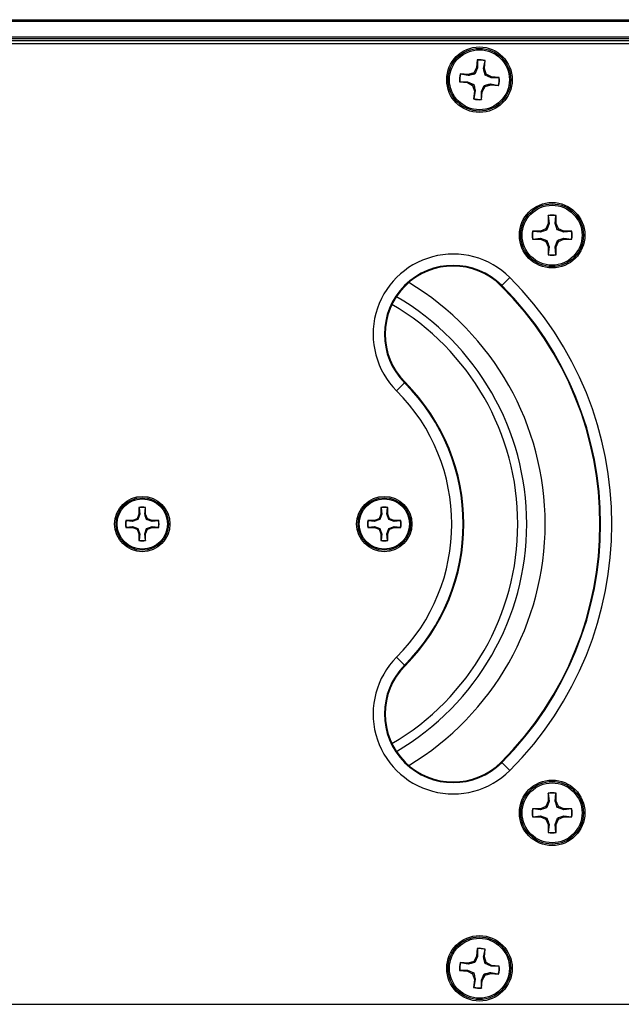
# Model space of a CAD drawing. Header units: inches. Extents: x 0.3 to 33.8, y 0.2 to 21.7.
# Tile 30 of 90: x 12.045 to 12.358, y 9.697 to 10.209. Entities that reach past the tile are written whole.
import ezdxf

# ---------------------------------------------------------------- set-up
doc = ezdxf.new("R2010")
doc.units = ezdxf.units.IN
doc.header["$MEASUREMENT"] = 0
doc.layers.add('BORDERS', color=7, linetype='Continuous')
doc.styles.add('SLDTEXTSTYLE0', font='TXT', dxfattribs={"width": 0.75})
doc.dimstyles.new('SLDDIMSTYLE0', dxfattribs={"dimtxt": 0.1377952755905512, "dimasz": 0.14, "dimexe": 0, "dimexo": 0.0625, "dimgap": 0.0344488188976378, "dimtad": 1, "dimdec": 3, "dimlfac": 10, "dimrnd": 1e-09, "dimzin": 4, "dimdsep": 46, "dimtxsty": 'SLDTEXTSTYLE0', "dimblk1": 'CLOSED', "dimblk2": 'CLOSED', "dimsah": 1, "dimcen": 0.09, "dimadec": 0, "dimazin": 1, "dimtfac": 1, "dimtdec": 3, "dimtofl": 0, "dimtmove": 0, "dimatfit": 3, "dimldrblk": 'CLOSED', "dimfxl": 0, "dimfrac": 2, "dimtolj": 1, "dimtzin": 12, "dimarcsym": 0})

# ---------------------------------------------------------------- blocks, each defined once
blk = doc.blocks.new('_Closed')
at = {"color": 0, "linetype": 'ByBlock', "lineweight": -2}
for p, q in [((-1, 0.166667), (0, 0)), ((-1, 0.166667), (-1, -0.166667)), ((0, 0), (-1, -0.166667)), ((0, 0), (-1, 0))]:
    blk.add_line(p, q, dxfattribs=at)
blk = doc.blocks.new('_D_1')
at = {"layer": 'BORDERS'}
for p, q in [((11.70705901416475, 9.657362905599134), (11.70705901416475, 9.117800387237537)), ((13.32205901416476, 9.654237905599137), (13.32205901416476, 9.117800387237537)), ((12.31489577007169, 9.582087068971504), (12.27291127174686, 9.582087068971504)), ((12.27291127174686, 9.582087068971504), (12.27291127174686, 9.3633370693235)), ((12.77306508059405, 9.5820870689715), (12.81504957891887, 9.5820870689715)), ((12.81504957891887, 9.5820870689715), (12.81504957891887, 9.363337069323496)), ((12.27291127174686, 9.3633370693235), (12.31489577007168, 9.3633370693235)), ((12.81504957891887, 9.363337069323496), (12.77306508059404, 9.363337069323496)), ((13.32205901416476, 9.157170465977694), (11.70705901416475, 9.157170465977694))]:
    blk.add_line(p, q, dxfattribs=at)
at = {"layer": 'BORDERS', "xscale": 0.14, "yscale": 0.14, "rotation": 180.0000000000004}
blk.add_blockref('_Closed', (11.70705901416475, 9.157170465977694, 0.1940375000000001), dxfattribs=at)
at = {"layer": 'BORDERS', "xscale": 0.14, "yscale": 0.14}
blk.add_blockref('_Closed', (13.32205901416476, 9.157170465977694, 0.1940375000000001), dxfattribs=at)
at = {"layer": 'BORDERS', "char_height": 0.1377952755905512, "attachment_point": 1, "style": 'SLDTEXTSTYLE0'}
for s, insert in [('410.2', (12.31489577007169, 9.540964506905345)), ('16.150', (12.26398804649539, 9.334797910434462))]:
    blk.add_mtext(s, dxfattribs=dict(at, insert=insert))

msp = doc.modelspace()

# ---------------------------------------------------------------- linework, layer by layer
at = {"color": 7, "linetype": 'Continuous', "lineweight": 25}
for p, q in [((3.732059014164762, 10.20923298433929), (13.31205901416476, 10.20923298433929)), ((13.31205901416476, 10.2082329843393), (3.732059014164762, 10.2082329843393)), ((3.732059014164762, 10.20023298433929), (13.31205901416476, 10.20023298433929)), ((13.31205901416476, 10.19923298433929), (3.732059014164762, 10.19923298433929)), ((13.31205901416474, 10.19823298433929), (3.732059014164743, 10.19823298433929)), ((13.30562440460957, 10.19673298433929), (11.71349362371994, 10.19673298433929)), ((12.28305520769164, 10.18428397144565), (12.28160750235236, 10.18153880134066)), ((12.28352324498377, 10.18414483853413), (12.28210609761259, 10.18093812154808)), ((12.28343015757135, 10.18832153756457), (12.28305520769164, 10.18428397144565)), ((12.28352324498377, 10.18414483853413), (12.28305520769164, 10.18428397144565)), ((12.2834932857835, 10.18817304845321), (12.28343015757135, 10.18832153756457)), ((12.2834932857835, 10.18817304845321), (12.28352324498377, 10.18414483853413)), ((12.28671173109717, 10.18384873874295), (12.28748294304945, 10.18780254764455)), ((12.28671173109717, 10.18384873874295), (12.28719738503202, 10.18389930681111)), ((12.28719738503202, 10.18389930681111), (12.28757233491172, 10.18793687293)), ((12.28811483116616, 10.18093449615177), (12.28719738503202, 10.18389930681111)), ((12.28748294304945, 10.18780254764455), (12.28757233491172, 10.18793687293)), ((12.27864269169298, 10.18062135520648), (12.27460512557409, 10.18099630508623)), ((12.27473945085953, 10.18090691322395), (12.27460512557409, 10.18099630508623)), ((12.27869325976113, 10.18013570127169), (12.27473945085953, 10.18090691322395)), ((12.28160750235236, 10.18153880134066), (12.27864269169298, 10.18062135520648)), ((12.27869325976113, 10.18013570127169), (12.27864269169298, 10.18062135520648)), ((12.28210609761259, 10.18093812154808), (12.28160750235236, 10.18153880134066)), ((12.28751415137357, 10.18043590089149), (12.28811483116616, 10.18093449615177)), ((12.2907208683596, 10.17901875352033), (12.28751415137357, 10.18043590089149)), ((12.29086000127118, 10.17948679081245), (12.28811483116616, 10.18093449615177)), ((12.2907208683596, 10.17901875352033), (12.29086000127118, 10.17948679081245)), ((12.29474907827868, 10.1790487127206), (12.2907208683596, 10.17901875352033)), ((12.29489756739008, 10.17911184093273), (12.29086000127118, 10.17948679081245)), ((12.29474907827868, 10.1790487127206), (12.29489756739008, 10.17911184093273)), ((12.27436895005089, 10.17691725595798), (12.27422046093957, 10.17685412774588)), ((12.27422046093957, 10.17685412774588), (12.27825802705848, 10.17647917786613)), ((12.27436895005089, 10.17691725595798), (12.27839715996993, 10.17694721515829)), ((12.27839715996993, 10.17694721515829), (12.27825802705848, 10.17647917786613)), ((12.27825802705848, 10.17647917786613), (12.28100319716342, 10.17503147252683)), ((12.27839715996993, 10.17694721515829), (12.28160387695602, 10.17553006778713)), ((12.28160387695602, 10.17553006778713), (12.28100319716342, 10.17503147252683)), ((12.28100319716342, 10.17503147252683), (12.28192064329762, 10.1720666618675)), ((12.28559478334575, 10.17182113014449), (12.28701193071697, 10.17502784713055)), ((12.28606282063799, 10.17168199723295), (12.28751052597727, 10.17442716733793)), ((12.28701193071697, 10.17502784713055), (12.28751052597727, 10.17442716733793)), ((12.28751052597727, 10.17442716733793), (12.29047533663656, 10.17534461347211)), ((12.29042476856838, 10.17583026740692), (12.29047533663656, 10.17534461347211)), ((12.29042476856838, 10.17583026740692), (12.29437857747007, 10.17505905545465)), ((12.29047533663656, 10.17534461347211), (12.29451290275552, 10.17496966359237)), ((12.29437857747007, 10.17505905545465), (12.29451290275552, 10.17496966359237)), ((12.28192064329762, 10.1720666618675), (12.2815456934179, 10.16802909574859)), ((12.28163508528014, 10.16816342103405), (12.2815456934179, 10.16802909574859)), ((12.28240629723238, 10.1721172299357), (12.28163508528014, 10.16816342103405)), ((12.28240629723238, 10.1721172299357), (12.28192064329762, 10.1720666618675)), ((12.28559478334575, 10.17182113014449), (12.28606282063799, 10.17168199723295)), ((12.28562474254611, 10.16779292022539), (12.28559478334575, 10.17182113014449)), ((12.28568787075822, 10.16764443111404), (12.28606282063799, 10.17168199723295)), ((12.28562474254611, 10.16779292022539), (12.28568787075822, 10.16764443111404)), ((12.32030880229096, 10.10725264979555), (12.32030880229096, 10.10319771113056)), ((12.3203853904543, 10.10711063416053), (12.32030880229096, 10.10725264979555)), ((12.3203853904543, 10.10711063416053), (12.32078769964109, 10.10310245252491)), ((12.32398990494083, 10.10310245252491), (12.32439221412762, 10.10711063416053)), ((12.32439221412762, 10.10711063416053), (12.32446880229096, 10.10725264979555)), ((12.32446880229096, 10.10319771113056), (12.32446880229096, 10.10725264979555)), ((12.32030880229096, 10.10319771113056), (12.31912113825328, 10.10033043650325)), ((12.32078769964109, 10.10310245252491), (12.31967314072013, 10.0997784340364)), ((12.32078769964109, 10.10310245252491), (12.32030880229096, 10.10319771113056)), ((12.32398990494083, 10.10310245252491), (12.32446880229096, 10.10319771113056)), ((12.32565646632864, 10.10033043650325), (12.32446880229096, 10.10319771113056)), ((12.31625386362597, 10.09914277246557), (12.31219892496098, 10.09914277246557)), ((12.31234094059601, 10.09906618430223), (12.31219892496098, 10.09914277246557)), ((12.31634912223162, 10.09866387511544), (12.31234094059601, 10.09906618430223)), ((12.31912113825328, 10.10033043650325), (12.31625386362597, 10.09914277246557)), ((12.31634912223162, 10.09866387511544), (12.31625386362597, 10.09914277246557)), ((12.31967314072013, 10.0997784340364), (12.31912113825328, 10.10033043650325)), ((12.32510446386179, 10.0997784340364), (12.32565646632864, 10.10033043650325)), ((12.3284284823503, 10.09866387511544), (12.32510446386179, 10.0997784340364)), ((12.32852374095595, 10.09914277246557), (12.32565646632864, 10.10033043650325)), ((12.3284284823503, 10.09866387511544), (12.32852374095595, 10.09914277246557)), ((12.33243666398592, 10.09906618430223), (12.3284284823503, 10.09866387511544)), ((12.33257867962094, 10.09914277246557), (12.32852374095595, 10.09914277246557)), ((12.33243666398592, 10.09906618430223), (12.33257867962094, 10.09914277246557)), ((12.31234094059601, 10.09505936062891), (12.31219892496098, 10.09498277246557)), ((12.31219892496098, 10.09498277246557), (12.31625386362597, 10.09498277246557)), ((12.31234094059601, 10.09505936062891), (12.31634912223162, 10.0954616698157)), ((12.31634912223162, 10.0954616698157), (12.31625386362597, 10.09498277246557)), ((12.31625386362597, 10.09498277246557), (12.31912113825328, 10.09379510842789)), ((12.31634912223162, 10.0954616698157), (12.31967314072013, 10.09434711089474)), ((12.31967314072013, 10.09434711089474), (12.31912113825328, 10.09379510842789)), ((12.31912113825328, 10.09379510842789), (12.32030880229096, 10.09092783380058)), ((12.32398990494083, 10.09102309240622), (12.32510446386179, 10.09434711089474)), ((12.32446880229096, 10.09092783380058), (12.32565646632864, 10.09379510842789)), ((12.32510446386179, 10.09434711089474), (12.32565646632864, 10.09379510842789)), ((12.32565646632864, 10.09379510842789), (12.32852374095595, 10.09498277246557)), ((12.3284284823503, 10.0954616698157), (12.32852374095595, 10.09498277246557)), ((12.3284284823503, 10.0954616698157), (12.33243666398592, 10.09505936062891)), ((12.32852374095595, 10.09498277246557), (12.33257867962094, 10.09498277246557)), ((12.33243666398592, 10.09505936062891), (12.33257867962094, 10.09498277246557)), ((12.32078769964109, 10.09102309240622), (12.32030880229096, 10.09092783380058)), ((12.32030880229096, 10.09092783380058), (12.32030880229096, 10.08687289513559)), ((12.3203853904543, 10.08701491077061), (12.32030880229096, 10.08687289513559)), ((12.32078769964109, 10.09102309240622), (12.3203853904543, 10.08701491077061)), ((12.32398990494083, 10.09102309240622), (12.32446880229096, 10.09092783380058)), ((12.32439221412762, 10.08701491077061), (12.32398990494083, 10.09102309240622)), ((12.32439221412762, 10.08701491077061), (12.32446880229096, 10.08687289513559)), ((12.32446880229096, 10.08687289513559), (12.32446880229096, 10.09092783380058)), ((12.29594189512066, 10.07061586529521), (12.29618837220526, 10.07086234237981)), ((12.30034830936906, 10.07502227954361), (12.29618837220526, 10.07086234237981)), ((12.24558548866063, 10.02025945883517), (12.24142555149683, 10.01609952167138)), ((12.24583196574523, 10.02050593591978), (12.24558548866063, 10.02025945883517)), ((12.10732022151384, 9.955289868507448), (12.10732022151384, 9.951884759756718)), ((12.10738453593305, 9.955170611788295), (12.10732022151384, 9.955289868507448)), ((12.10738453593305, 9.955170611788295), (12.10772237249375, 9.951804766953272)), ((12.11041140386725, 9.951804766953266), (12.11074924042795, 9.955170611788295)), ((12.11074924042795, 9.955170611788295), (12.11081355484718, 9.955289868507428)), ((12.11081355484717, 9.951884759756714), (12.11081355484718, 9.955289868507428)), ((12.23330447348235, 9.955289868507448), (12.23330447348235, 9.951884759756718)), ((12.23336878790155, 9.955170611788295), (12.23330447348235, 9.955289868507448)), ((12.23336878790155, 9.955170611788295), (12.23370662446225, 9.951804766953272)), ((12.23639565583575, 9.951804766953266), (12.23673349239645, 9.955170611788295)), ((12.23673349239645, 9.955170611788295), (12.23679780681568, 9.955289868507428)), ((12.23679780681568, 9.951884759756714), (12.23679780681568, 9.955289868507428)), ((12.10391511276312, 9.948479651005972), (12.10051000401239, 9.948479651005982)), ((12.10062926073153, 9.948415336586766), (12.10051000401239, 9.948479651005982)), ((12.10399510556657, 9.948077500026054), (12.10062926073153, 9.948415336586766)), ((12.10632288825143, 9.949476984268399), (12.10391511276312, 9.948479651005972)), ((12.10399510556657, 9.948077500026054), (12.10391511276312, 9.948479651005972)), ((12.10732022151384, 9.951884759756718), (12.10632288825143, 9.949476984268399)), ((12.10678642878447, 9.949013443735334), (12.10632288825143, 9.949476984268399)), ((12.10772237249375, 9.951804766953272), (12.10678642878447, 9.949013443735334)), ((12.10772237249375, 9.951804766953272), (12.10732022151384, 9.951884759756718)), ((12.11041140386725, 9.951804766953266), (12.11081355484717, 9.951884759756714)), ((12.11181088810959, 9.949476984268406), (12.11081355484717, 9.951884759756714)), ((12.1113473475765, 9.949013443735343), (12.11181088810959, 9.949476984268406)), ((12.11413867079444, 9.948077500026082), (12.1113473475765, 9.949013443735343)), ((12.1142186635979, 9.948479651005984), (12.11181088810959, 9.949476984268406)), ((12.11413867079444, 9.948077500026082), (12.1142186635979, 9.948479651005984)), ((12.11750451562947, 9.948415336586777), (12.11413867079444, 9.948077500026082)), ((12.11762377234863, 9.948479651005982), (12.1142186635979, 9.948479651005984)), ((12.11750451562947, 9.948415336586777), (12.11762377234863, 9.948479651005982)), ((12.22989936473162, 9.948479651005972), (12.22649425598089, 9.948479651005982)), ((12.22661351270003, 9.948415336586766), (12.22649425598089, 9.948479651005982)), ((12.22997935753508, 9.948077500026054), (12.22661351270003, 9.948415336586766)), ((12.23230714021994, 9.949476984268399), (12.22989936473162, 9.948479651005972)), ((12.22997935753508, 9.948077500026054), (12.22989936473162, 9.948479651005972)), ((12.23330447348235, 9.951884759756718), (12.23230714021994, 9.949476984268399)), ((12.23277068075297, 9.949013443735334), (12.23230714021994, 9.949476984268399)), ((12.23370662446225, 9.951804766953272), (12.23277068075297, 9.949013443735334)), ((12.23370662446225, 9.951804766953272), (12.23330447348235, 9.951884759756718)), ((12.23639565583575, 9.951804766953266), (12.23679780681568, 9.951884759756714)), ((12.23779514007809, 9.949476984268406), (12.23679780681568, 9.951884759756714)), ((12.237331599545, 9.949013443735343), (12.23779514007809, 9.949476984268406)), ((12.24012292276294, 9.948077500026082), (12.237331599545, 9.949013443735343)), ((12.24020291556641, 9.948479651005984), (12.23779514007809, 9.949476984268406)), ((12.24012292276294, 9.948077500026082), (12.24020291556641, 9.948479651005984)), ((12.24348876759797, 9.948415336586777), (12.24012292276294, 9.948077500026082)), ((12.24360802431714, 9.948479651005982), (12.24020291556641, 9.948479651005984)), ((12.24348876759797, 9.948415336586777), (12.24360802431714, 9.948479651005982)), ((12.10062926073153, 9.94505063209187), (12.10051000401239, 9.944986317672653)), ((12.10051000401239, 9.944986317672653), (12.10391511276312, 9.944986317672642)), ((12.10062926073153, 9.94505063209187), (12.10399510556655, 9.945388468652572)), ((12.10399510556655, 9.945388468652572), (12.10391511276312, 9.944986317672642)), ((12.10391511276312, 9.944986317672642), (12.10632288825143, 9.943988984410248)), ((12.10399510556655, 9.945388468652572), (12.10678642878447, 9.944452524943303)), ((12.10678642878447, 9.944452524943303), (12.10632288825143, 9.943988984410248)), ((12.10632288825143, 9.943988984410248), (12.10732022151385, 9.94158120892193)), ((12.11041140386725, 9.941661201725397), (12.1113473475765, 9.944452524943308)), ((12.11081355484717, 9.941581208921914), (12.11181088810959, 9.943988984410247)), ((12.1113473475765, 9.944452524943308), (12.11181088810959, 9.943988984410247)), ((12.11181088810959, 9.943988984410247), (12.11421866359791, 9.944986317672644)), ((12.11413867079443, 9.945388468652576), (12.11421866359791, 9.944986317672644)), ((12.11413867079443, 9.945388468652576), (12.11750451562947, 9.94505063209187)), ((12.11421866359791, 9.944986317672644), (12.11762377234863, 9.944986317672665)), ((12.11750451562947, 9.94505063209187), (12.11762377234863, 9.944986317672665)), ((12.22661351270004, 9.94505063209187), (12.22649425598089, 9.944986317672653)), ((12.22649425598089, 9.944986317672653), (12.22989936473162, 9.944986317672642)), ((12.22661351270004, 9.94505063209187), (12.22997935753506, 9.945388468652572)), ((12.22997935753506, 9.945388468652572), (12.22989936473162, 9.944986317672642)), ((12.22989936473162, 9.944986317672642), (12.23230714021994, 9.943988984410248)), ((12.22997935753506, 9.945388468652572), (12.23277068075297, 9.944452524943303)), ((12.23277068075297, 9.944452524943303), (12.23230714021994, 9.943988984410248)), ((12.23230714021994, 9.943988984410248), (12.23330447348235, 9.94158120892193)), ((12.23639565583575, 9.941661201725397), (12.237331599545, 9.944452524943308)), ((12.23679780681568, 9.941581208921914), (12.23779514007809, 9.943988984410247)), ((12.237331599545, 9.944452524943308), (12.23779514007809, 9.943988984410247)), ((12.23779514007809, 9.943988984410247), (12.24020291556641, 9.944986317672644)), ((12.24012292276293, 9.945388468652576), (12.24020291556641, 9.944986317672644)), ((12.24012292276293, 9.945388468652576), (12.24348876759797, 9.94505063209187)), ((12.24020291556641, 9.944986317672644), (12.24360802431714, 9.944986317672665)), ((12.24348876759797, 9.94505063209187), (12.24360802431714, 9.944986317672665)), ((12.10772237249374, 9.941661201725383), (12.10732022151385, 9.94158120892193)), ((12.10732022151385, 9.94158120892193), (12.10732022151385, 9.938176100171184)), ((12.10738453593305, 9.938295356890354), (12.10732022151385, 9.938176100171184)), ((12.10772237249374, 9.941661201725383), (12.10738453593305, 9.938295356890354)), ((12.11041140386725, 9.941661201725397), (12.11081355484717, 9.941581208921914)), ((12.11074924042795, 9.938295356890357), (12.11041140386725, 9.941661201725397)), ((12.11074924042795, 9.938295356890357), (12.11081355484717, 9.938176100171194)), ((12.11081355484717, 9.938176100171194), (12.11081355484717, 9.941581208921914)), ((12.23370662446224, 9.941661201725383), (12.23330447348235, 9.94158120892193)), ((12.23330447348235, 9.94158120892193), (12.23330447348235, 9.938176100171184)), ((12.23336878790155, 9.938295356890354), (12.23330447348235, 9.938176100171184)), ((12.23370662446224, 9.941661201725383), (12.23336878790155, 9.938295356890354)), ((12.23639565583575, 9.941661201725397), (12.23679780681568, 9.941581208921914)), ((12.23673349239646, 9.938295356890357), (12.23639565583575, 9.941661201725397)), ((12.23673349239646, 9.938295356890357), (12.23679780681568, 9.938176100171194)), ((12.23679780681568, 9.938176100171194), (12.23679780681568, 9.941581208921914)), ((12.24558548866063, 9.873206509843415), (12.24142555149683, 9.87736644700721)), ((12.24583196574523, 9.872960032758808), (12.24558548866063, 9.873206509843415)), ((12.29594189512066, 9.822850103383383), (12.29618837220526, 9.822603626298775)), ((12.30034830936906, 9.81844368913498), (12.29618837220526, 9.822603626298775)), ((12.32030880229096, 9.806593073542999), (12.32030880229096, 9.802538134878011)), ((12.3203853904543, 9.806451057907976), (12.32030880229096, 9.806593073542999)), ((12.3203853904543, 9.806451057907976), (12.32078769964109, 9.802442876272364)), ((12.32398990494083, 9.802442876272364), (12.32439221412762, 9.806451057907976)), ((12.32439221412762, 9.806451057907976), (12.32446880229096, 9.806593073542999)), ((12.32446880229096, 9.802538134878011), (12.32446880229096, 9.806593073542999)), ((12.31912113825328, 9.799670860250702), (12.31625386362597, 9.798483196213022)), ((12.32030880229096, 9.802538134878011), (12.31912113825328, 9.799670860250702)), ((12.31967314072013, 9.79911885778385), (12.31912113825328, 9.799670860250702)), ((12.32078769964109, 9.802442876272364), (12.31967314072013, 9.79911885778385)), ((12.32078769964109, 9.802442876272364), (12.32030880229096, 9.802538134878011)), ((12.32398990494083, 9.802442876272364), (12.32446880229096, 9.802538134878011)), ((12.32565646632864, 9.799670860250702), (12.32446880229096, 9.802538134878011)), ((12.32510446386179, 9.79911885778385), (12.32565646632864, 9.799670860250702)), ((12.32842848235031, 9.798004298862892), (12.32510446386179, 9.79911885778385)), ((12.32852374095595, 9.798483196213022), (12.32565646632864, 9.799670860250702)), ((12.31625386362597, 9.798483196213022), (12.31219892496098, 9.798483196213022)), ((12.31234094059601, 9.798406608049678), (12.31219892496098, 9.798483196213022)), ((12.31234094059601, 9.794399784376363), (12.31219892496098, 9.794323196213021)), ((12.31219892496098, 9.794323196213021), (12.31625386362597, 9.794323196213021)), ((12.31634912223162, 9.798004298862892), (12.31234094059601, 9.798406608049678)), ((12.31234094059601, 9.794399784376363), (12.31634912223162, 9.79480209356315)), ((12.31634912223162, 9.798004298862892), (12.31625386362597, 9.798483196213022)), ((12.31634912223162, 9.79480209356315), (12.31625386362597, 9.794323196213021)), ((12.31625386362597, 9.794323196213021), (12.31912113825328, 9.793135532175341)), ((12.31634912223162, 9.79480209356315), (12.31967314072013, 9.793687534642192)), ((12.32565646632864, 9.793135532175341), (12.32852374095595, 9.794323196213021)), ((12.32842848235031, 9.798004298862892), (12.32852374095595, 9.798483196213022)), ((12.33243666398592, 9.798406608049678), (12.32842848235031, 9.798004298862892)), ((12.32842848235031, 9.79480209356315), (12.32852374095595, 9.794323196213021)), ((12.32842848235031, 9.79480209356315), (12.33243666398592, 9.794399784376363)), ((12.33257867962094, 9.798483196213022), (12.32852374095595, 9.798483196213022)), ((12.32852374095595, 9.794323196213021), (12.33257867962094, 9.794323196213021)), ((12.33243666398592, 9.798406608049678), (12.33257867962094, 9.798483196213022)), ((12.33243666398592, 9.794399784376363), (12.33257867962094, 9.794323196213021)), ((12.31967314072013, 9.793687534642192), (12.31912113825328, 9.793135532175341)), ((12.31912113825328, 9.793135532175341), (12.32030880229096, 9.790268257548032)), ((12.32078769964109, 9.790363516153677), (12.32030880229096, 9.790268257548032)), ((12.32030880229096, 9.790268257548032), (12.32030880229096, 9.786213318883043)), ((12.32078769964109, 9.790363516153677), (12.3203853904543, 9.786355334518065)), ((12.32398990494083, 9.790363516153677), (12.32510446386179, 9.793687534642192)), ((12.32398990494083, 9.790363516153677), (12.32446880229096, 9.790268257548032)), ((12.32439221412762, 9.786355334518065), (12.32398990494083, 9.790363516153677)), ((12.32446880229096, 9.790268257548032), (12.32565646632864, 9.793135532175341)), ((12.32446880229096, 9.786213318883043), (12.32446880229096, 9.790268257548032)), ((12.32510446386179, 9.793687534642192), (12.32565646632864, 9.793135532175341)), ((12.3203853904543, 9.786355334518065), (12.32030880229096, 9.786213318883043)), ((12.32439221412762, 9.786355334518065), (12.32446880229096, 9.786213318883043)), ((12.28343015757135, 9.725821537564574), (12.28305520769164, 9.721783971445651)), ((12.2834932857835, 9.725673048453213), (12.28343015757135, 9.725821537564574)), ((12.2834932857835, 9.725673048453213), (12.28352324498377, 9.721644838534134)), ((12.28671173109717, 9.721348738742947), (12.28748294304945, 9.725302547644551)), ((12.28719738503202, 9.721399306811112), (12.28757233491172, 9.725436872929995)), ((12.28748294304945, 9.725302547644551), (12.28757233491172, 9.725436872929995)), ((12.27864269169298, 9.718121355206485), (12.27460512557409, 9.718496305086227)), ((12.27473945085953, 9.718406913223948), (12.27460512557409, 9.718496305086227)), ((12.27869325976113, 9.71763570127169), (12.27473945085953, 9.718406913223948)), ((12.28160750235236, 9.719038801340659), (12.27864269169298, 9.718121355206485)), ((12.27869325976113, 9.71763570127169), (12.27864269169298, 9.718121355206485)), ((12.28305520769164, 9.721783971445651), (12.28160750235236, 9.719038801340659)), ((12.28210609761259, 9.718438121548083), (12.28160750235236, 9.719038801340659)), ((12.28352324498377, 9.721644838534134), (12.28210609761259, 9.718438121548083)), ((12.28352324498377, 9.721644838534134), (12.28305520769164, 9.721783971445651)), ((12.28671173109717, 9.721348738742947), (12.28719738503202, 9.721399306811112)), ((12.28811483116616, 9.718434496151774), (12.28719738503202, 9.721399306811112)), ((12.28751415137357, 9.717935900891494), (12.28811483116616, 9.718434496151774)), ((12.2907208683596, 9.716518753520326), (12.28751415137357, 9.717935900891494)), ((12.29086000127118, 9.716986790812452), (12.28811483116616, 9.718434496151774)), ((12.27436895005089, 9.714417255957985), (12.27422046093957, 9.714354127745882)), ((12.27422046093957, 9.714354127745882), (12.27825802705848, 9.71397917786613)), ((12.27436895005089, 9.714417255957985), (12.27839715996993, 9.714447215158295)), ((12.27839715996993, 9.714447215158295), (12.27825802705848, 9.71397917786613)), ((12.27825802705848, 9.71397917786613), (12.28100319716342, 9.71253147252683)), ((12.27839715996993, 9.714447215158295), (12.28160387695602, 9.713030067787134)), ((12.28160387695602, 9.713030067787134), (12.28100319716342, 9.71253147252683)), ((12.28100319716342, 9.71253147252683), (12.28192064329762, 9.709566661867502)), ((12.28559478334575, 9.709321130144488), (12.28701193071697, 9.712527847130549)), ((12.28606282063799, 9.709181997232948), (12.28751052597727, 9.711927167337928)), ((12.28701193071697, 9.712527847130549), (12.28751052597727, 9.711927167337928)), ((12.28751052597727, 9.711927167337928), (12.29047533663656, 9.712844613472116)), ((12.29042476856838, 9.713330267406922), (12.29047533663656, 9.712844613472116)), ((12.29042476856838, 9.713330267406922), (12.29437857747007, 9.712559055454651)), ((12.29047533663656, 9.712844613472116), (12.29451290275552, 9.71246966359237)), ((12.2907208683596, 9.716518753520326), (12.29086000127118, 9.716986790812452)), ((12.29474907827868, 9.716548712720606), (12.2907208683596, 9.716518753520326)), ((12.29489756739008, 9.716611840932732), (12.29086000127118, 9.716986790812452)), ((12.29437857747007, 9.712559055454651), (12.29451290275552, 9.71246966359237)), ((12.29474907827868, 9.716548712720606), (12.29489756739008, 9.716611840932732)), ((12.28192064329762, 9.709566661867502), (12.2815456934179, 9.705529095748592)), ((12.28240629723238, 9.709617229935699), (12.28163508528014, 9.705663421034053)), ((12.28240629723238, 9.709617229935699), (12.28192064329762, 9.709566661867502)), ((12.28559478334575, 9.709321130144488), (12.28606282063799, 9.709181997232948)), ((12.28562474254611, 9.705292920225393), (12.28559478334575, 9.709321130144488)), ((12.28568787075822, 9.705144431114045), (12.28606282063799, 9.709181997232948)), ((12.28163508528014, 9.705663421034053), (12.2815456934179, 9.705529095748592)), ((12.28562474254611, 9.705292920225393), (12.28568787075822, 9.705144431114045)), ((11.71349362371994, 9.696732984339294), (13.30562440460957, 9.696732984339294))]:
    msp.add_line(p, q, dxfattribs=at)
for centre, radius in [((12.28455901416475, 10.17798298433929), 0.01704854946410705), ((12.28455901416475, 10.17798298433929), 0.01630572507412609), ((12.28455901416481, 10.1779829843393), 0.01560000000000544), ((12.32238880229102, 10.09706277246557), 0.01704854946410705), ((12.32238880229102, 10.09706277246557), 0.01630572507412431), ((12.32238880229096, 10.09706277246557), 0.01560000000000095), ((12.1090668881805, 9.946732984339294), 0.01439854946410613), ((12.1090668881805, 9.946732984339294), 0.01365572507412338), ((12.10906688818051, 9.946732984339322), 0.01310000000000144), ((12.235051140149, 9.946732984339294), 0.01439854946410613), ((12.235051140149, 9.946732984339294), 0.01365572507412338), ((12.23505114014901, 9.946732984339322), 0.01310000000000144), ((12.32238880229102, 9.79640319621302), 0.01704854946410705), ((12.32238880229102, 9.79640319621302), 0.01630572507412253), ((12.32238880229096, 9.79640319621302), 0.01560000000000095), ((12.28455901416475, 9.715482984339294), 0.01704854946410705), ((12.28455901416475, 9.715482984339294), 0.01630572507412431), ((12.28455901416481, 9.715482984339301), 0.01560000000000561)]:
    msp.add_circle(centre, radius, dxfattribs=at)
for centre, radius, start, end in [((12.28455901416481, 10.1779829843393), 0.01040000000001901, 73.15746670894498, 96.2313847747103), ((12.2845590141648, 10.17798298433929), 0.01024564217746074, 73.41827507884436, 95.97057640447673), ((12.28455901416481, 10.1779829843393), 0.01040000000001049, 163.15746670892, 186.2313847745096), ((12.2845590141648, 10.17798298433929), 0.01024564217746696, 163.4182750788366, 185.970576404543), ((12.2845590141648, 10.17798298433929), 0.01024564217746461, 343.4182750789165, 5.970576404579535), ((12.28455901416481, 10.1779829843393), 0.01040000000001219, 343.1574667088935, 6.23138477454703), ((12.28455901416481, 10.1779829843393), 0.01039999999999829, 253.1574667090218, 276.2313847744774), ((12.2845590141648, 10.17798298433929), 0.01024564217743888, 253.4182750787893, 275.9705764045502), ((12.32238880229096, 10.09706277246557), 0.01040000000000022, 78.46304096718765, 101.5369590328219), ((12.32238880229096, 10.09706277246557), 0.01024564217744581, 78.72384933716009, 101.2761506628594), ((12.32238880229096, 10.09706277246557), 0.01040000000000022, 168.4630409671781, 191.5369590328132), ((12.32238880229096, 10.09706277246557), 0.01024564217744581, 168.7238493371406, 191.2761506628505), ((12.32238880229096, 10.09706277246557), 0.01024564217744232, 348.7238493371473, 11.27615066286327), ((12.32238880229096, 10.09706277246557), 0.01040000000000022, 348.4630409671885, 11.53695903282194), ((12.27088693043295, 10.04556090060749), 0.04166468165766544, 45, 225.0000000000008), ((12.32238880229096, 10.09706277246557), 0.01040000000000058, 258.4630409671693, 281.5369590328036), ((12.32238880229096, 10.09706277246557), 0.01024564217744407, 258.7238493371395, 281.2761506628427), ((12.27088693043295, 10.04556090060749), 0.0357816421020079, 45.00000000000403, 224.9999999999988), ((12.27088693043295, 10.04556090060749), 0.03543307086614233, 45.00000000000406, 224.9999999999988), ((12.17205901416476, 9.946732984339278), 0.1467276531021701, 301.0653816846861, 58.93461831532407), ((12.17205901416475, 9.946732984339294), 0.1755454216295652, 315.0000000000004, 45.00000000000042), ((12.17205901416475, 9.946732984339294), 0.1814284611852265, 315.0000000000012, 44.9999999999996), ((12.17205901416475, 9.946732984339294), 0.1751968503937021, 315.0000000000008, 45.00000000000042), ((12.17205901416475, 9.946732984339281), 0.132458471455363, 300.3598961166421, 59.64010388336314), ((12.17205901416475, 9.946732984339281), 0.1371010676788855, 300.3354074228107, 59.66459257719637), ((12.17205901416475, 9.946732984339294), 0.1039821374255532, 315.0000000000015, 45), ((12.17205901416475, 9.946732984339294), 0.1043307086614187, 315.0000000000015, 45), ((12.17205901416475, 9.946732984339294), 0.0980990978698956, 315.0000000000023, 44.99999999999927), ((12.10906688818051, 9.946732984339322), 0.00873333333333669, 78.46304096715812, 101.5369590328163), ((12.10906688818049, 9.946732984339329), 0.008603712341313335, 78.72384933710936, 101.2761506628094), ((12.23505114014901, 9.946732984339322), 0.00873333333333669, 78.46304096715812, 101.5369590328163), ((12.23505114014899, 9.946732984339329), 0.008603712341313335, 78.72384933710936, 101.2761506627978), ((12.10906688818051, 9.946732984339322), 0.008733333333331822, 168.4630409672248, 191.5369590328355), ((12.10906688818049, 9.946732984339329), 0.008603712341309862, 168.7238493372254, 191.2761506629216), ((12.10906688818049, 9.946732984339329), 0.008603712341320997, 348.7238493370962, 11.27615066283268), ((12.10906688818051, 9.946732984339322), 0.008733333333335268, 348.4630409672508, 11.53695903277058), ((12.23505114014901, 9.946732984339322), 0.008733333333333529, 168.4630409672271, 191.5369590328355), ((12.23505114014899, 9.946732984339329), 0.00860371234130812, 168.7238493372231, 191.2761506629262), ((12.23505114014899, 9.946732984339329), 0.008603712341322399, 348.7238493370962, 11.27615066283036), ((12.23505114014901, 9.946732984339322), 0.008733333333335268, 348.4630409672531, 11.53695903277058), ((12.10906688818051, 9.946732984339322), 0.008733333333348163, 258.4630409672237, 281.5369590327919), ((12.10906688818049, 9.946732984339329), 0.008603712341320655, 258.7238493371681, 281.2761506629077), ((12.23505114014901, 9.946732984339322), 0.008733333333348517, 258.4630409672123, 281.5369590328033), ((12.23505114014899, 9.946732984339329), 0.008603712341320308, 258.7238493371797, 281.2761506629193), ((12.27088693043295, 9.847905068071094), 0.0416646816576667, 134.9999999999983, 315.0000000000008), ((12.27088693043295, 9.847905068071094), 0.03578164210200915, 135, 314.9999999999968), ((12.27088693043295, 9.847905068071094), 0.03543307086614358, 135, 314.9999999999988), ((12.32238880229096, 9.79640319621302), 0.01040000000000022, 78.46304096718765, 101.5369590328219), ((12.32238880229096, 9.79640319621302), 0.01024564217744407, 78.72384933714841, 101.2761506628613), ((12.32238880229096, 9.79640319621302), 0.01040000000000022, 168.4630409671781, 191.5369590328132), ((12.32238880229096, 9.79640319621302), 0.01024564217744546, 168.7238493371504, 191.2761506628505), ((12.32238880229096, 9.79640319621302), 0.01024564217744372, 348.7238493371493, 11.27615066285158), ((12.32238880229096, 9.79640319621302), 0.01040000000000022, 348.4630409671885, 11.53695903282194), ((12.32238880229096, 9.79640319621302), 0.01040000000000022, 258.4630409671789, 281.5369590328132), ((12.32238880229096, 9.79640319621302), 0.01024564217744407, 258.7238493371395, 281.2761506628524), ((12.28455901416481, 9.715482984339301), 0.01040000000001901, 73.15746670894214, 96.2313847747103), ((12.2845590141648, 9.715482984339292), 0.01024564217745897, 73.41827507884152, 95.97057640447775), ((12.28455901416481, 9.715482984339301), 0.01040000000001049, 163.15746670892, 186.2313847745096), ((12.2845590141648, 9.715482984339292), 0.01024564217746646, 163.4182750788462, 185.9705764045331), ((12.2845590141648, 9.715482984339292), 0.0102456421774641, 343.4182750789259, 5.970576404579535), ((12.28455901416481, 9.715482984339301), 0.01040000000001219, 343.1574667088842, 6.23138477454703), ((12.28455901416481, 9.715482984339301), 0.01039999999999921, 253.1574667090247, 276.2313847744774), ((12.2845590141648, 9.715482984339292), 0.01024564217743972, 253.4182750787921, 275.9705764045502)]:
    msp.add_arc(centre, radius, start, end, dxfattribs=at)
for points, knots in [([(12.28751415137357, 10.18043590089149), (12.28730439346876, 10.18128777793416), (12.28700709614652, 10.18249517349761), (12.28677891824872, 10.18354084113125), (12.28671173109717, 10.18384873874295)], [0, 0, 0, 0, 0.7055492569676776, 1, 1, 1, 1]), ([(12.28210609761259, 10.18093812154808), (12.28125422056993, 10.18072836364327), (12.28004682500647, 10.18043106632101), (12.27900115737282, 10.18020288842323), (12.27869325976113, 10.18013570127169)], [0, 0, 0, 0, 0.7055492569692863, 1, 1, 1, 1]), ([(12.28160387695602, 10.17553006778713), (12.28181363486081, 10.17467819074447), (12.28211093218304, 10.173470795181), (12.28233911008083, 10.17242512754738), (12.28240629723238, 10.1721172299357)], [0, 0, 0, 0, 0.7055492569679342, 1, 1, 1, 1]), ([(12.28701193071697, 10.17502784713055), (12.28786380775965, 10.17523760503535), (12.28907120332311, 10.17553490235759), (12.29011687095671, 10.17576308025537), (12.29042476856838, 10.17583026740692)], [0, 0, 0, 0, 0.7055492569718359, 1, 1, 1, 1]), ([(12.32510446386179, 10.0997784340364), (12.32481683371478, 10.10060726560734), (12.32440916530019, 10.1017819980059), (12.32408527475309, 10.10280208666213), (12.32398990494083, 10.10310245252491)], [0, 0, 0, 0, 0.7055492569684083, 1, 1, 1, 1]), ([(12.31967314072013, 10.0997784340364), (12.31884430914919, 10.09949080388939), (12.31766957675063, 10.0990831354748), (12.3166494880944, 10.0987592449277), (12.31634912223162, 10.09866387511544)], [0, 0, 0, 0, 0.7055492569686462, 1, 1, 1, 1]), ([(12.31967314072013, 10.09434711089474), (12.31996077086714, 10.0935182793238), (12.32036843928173, 10.09234354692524), (12.32069232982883, 10.09132345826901), (12.32078769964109, 10.09102309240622)], [0, 0, 0, 0, 0.7055492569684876, 1, 1, 1, 1]), ([(12.32510446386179, 10.09434711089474), (12.32593329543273, 10.09463474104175), (12.32710802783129, 10.09504240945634), (12.32812811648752, 10.09536630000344), (12.3284284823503, 10.0954616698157)], [0, 0, 0, 0, 0.7055492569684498, 1, 1, 1, 1]), ([(12.10678642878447, 9.949013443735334), (12.10609042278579, 9.948771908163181), (12.10510394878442, 9.948429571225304), (12.10424733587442, 9.948157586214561), (12.10399510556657, 9.948077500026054)], [0, 0, 0, 0, 0.7055492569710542, 1, 1, 1, 1]), ([(12.1113473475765, 9.949013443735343), (12.11110581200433, 9.949709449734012), (12.11076347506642, 9.950695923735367), (12.11049149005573, 9.951552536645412), (12.11041140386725, 9.951804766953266)], [0, 0, 0, 0, 0.7055492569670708, 1, 1, 1, 1]), ([(12.23277068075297, 9.949013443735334), (12.23207467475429, 9.948771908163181), (12.23108820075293, 9.948429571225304), (12.23023158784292, 9.948157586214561), (12.22997935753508, 9.948077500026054)], [0, 0, 0, 0, 0.7055492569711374, 1, 1, 1, 1]), ([(12.237331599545, 9.949013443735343), (12.23709006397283, 9.949709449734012), (12.23674772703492, 9.950695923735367), (12.23647574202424, 9.951552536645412), (12.23639565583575, 9.951804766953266)], [0, 0, 0, 0, 0.7055492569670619, 1, 1, 1, 1]), ([(12.10678642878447, 9.944452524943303), (12.10702796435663, 9.94375651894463), (12.10737030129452, 9.942770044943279), (12.10764228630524, 9.941913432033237), (12.10772237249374, 9.941661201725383)], [0, 0, 0, 0, 0.7055492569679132, 1, 1, 1, 1]), ([(12.1113473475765, 9.944452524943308), (12.11204335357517, 9.944694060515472), (12.11302982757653, 9.945036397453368), (12.11388644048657, 9.945308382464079), (12.11413867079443, 9.945388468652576)], [0, 0, 0, 0, 0.7055492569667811, 0.9999999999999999, 0.9999999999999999, 0.9999999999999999, 0.9999999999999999]), ([(12.23277068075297, 9.944452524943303), (12.23301221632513, 9.94375651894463), (12.23335455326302, 9.942770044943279), (12.23362653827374, 9.941913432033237), (12.23370662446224, 9.941661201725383)], [0, 0, 0, 0, 0.705549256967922, 0.9999999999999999, 0.9999999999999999, 0.9999999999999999, 0.9999999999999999]), ([(12.237331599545, 9.944452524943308), (12.23802760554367, 9.944694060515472), (12.23901407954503, 9.945036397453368), (12.23987069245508, 9.945308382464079), (12.24012292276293, 9.945388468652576)], [0, 0, 0, 0, 0.7055492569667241, 1, 1, 1, 1]), ([(12.31967314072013, 9.79911885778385), (12.3188443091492, 9.798831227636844), (12.31766957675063, 9.798423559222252), (12.3166494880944, 9.798099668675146), (12.31634912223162, 9.798004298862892)], [0, 0, 0, 0, 0.7055492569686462, 1, 1, 1, 1]), ([(12.32510446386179, 9.79911885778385), (12.32481683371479, 9.799947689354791), (12.32440916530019, 9.801122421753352), (12.32408527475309, 9.80214251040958), (12.32398990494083, 9.802442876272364)], [0, 0, 0, 0, 0.7055492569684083, 1, 1, 1, 1]), ([(12.32510446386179, 9.793687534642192), (12.32593329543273, 9.793975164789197), (12.32710802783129, 9.79438283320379), (12.32812811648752, 9.794706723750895), (12.32842848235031, 9.79480209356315)], [0, 0, 0, 0, 0.7055492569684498, 1, 1, 1, 1]), ([(12.31967314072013, 9.793687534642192), (12.31996077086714, 9.79285870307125), (12.32036843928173, 9.79168397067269), (12.32069232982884, 9.790663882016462), (12.32078769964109, 9.790363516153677)], [0, 0, 0, 0, 0.7055492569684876, 1, 1, 1, 1]), ([(12.28210609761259, 9.718438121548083), (12.28125422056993, 9.71822836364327), (12.28004682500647, 9.717931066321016), (12.27900115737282, 9.717702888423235), (12.27869325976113, 9.71763570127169)], [0, 0, 0, 0, 0.7055492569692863, 1, 1, 1, 1]), ([(12.28751415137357, 9.717935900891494), (12.28730439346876, 9.718787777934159), (12.28700709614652, 9.719995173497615), (12.28677891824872, 9.721040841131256), (12.28671173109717, 9.721348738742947)], [0, 0, 0, 0, 0.7055492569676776, 1, 1, 1, 1]), ([(12.28160387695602, 9.713030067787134), (12.28181363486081, 9.712178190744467), (12.28211093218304, 9.710970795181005), (12.28233911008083, 9.709925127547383), (12.28240629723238, 9.709617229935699)], [0, 0, 0, 0, 0.7055492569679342, 1, 1, 1, 1]), ([(12.28701193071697, 9.712527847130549), (12.28786380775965, 9.712737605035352), (12.28907120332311, 9.713034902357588), (12.29011687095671, 9.713263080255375), (12.29042476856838, 9.713330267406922)], [0, 0, 0, 0, 0.7055492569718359, 1, 1, 1, 1])]:
    msp.add_open_spline(points, degree=3, knots=knots, dxfattribs=at)

# ---------------------------------------------------------------- dimensions: what is measured, and where the dimension line sits
at = {"layer": 'BORDERS'}
dim = msp.add_linear_dim(base=(11.70705901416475, 9.157170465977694), p1=(13.32205901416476, 9.693607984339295), p2=(11.70705901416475, 9.696732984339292), dimstyle='SLDDIMSTYLE0', dxfattribs=at)
dim.commit()
dim.dimension.update_dxf_attribs({"geometry": '_D_1', "text_midpoint": (12.54398041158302, 9.157170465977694), "dimtype": 160})

doc.saveas('drawing.dxf')
